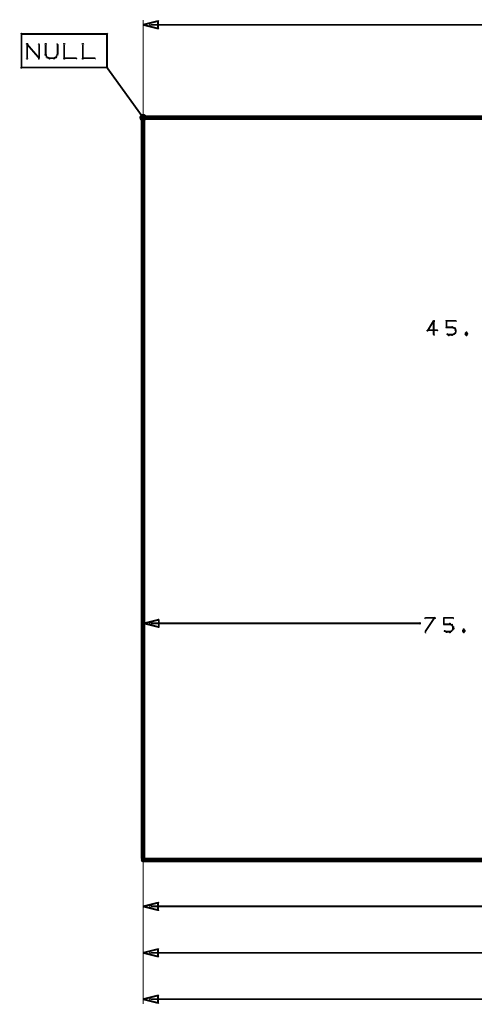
# Model space of a CAD drawing. Extents: x 178 to 725, y 26 to 878.
# Tile 14 of 93: x 229 to 278, y 216 to 323. Entities that reach past the tile are written whole.
import ezdxf

# ---------------------------------------------------------------- set-up
doc = ezdxf.new("R2010")
doc.units = 0
doc.layers.add('DIMENSIONS', color=2, linetype='CONTINUOUS')
doc.layers.add('DRAWING', color=4, linetype='CONTINUOUS')

msp = doc.modelspace()

# ---------------------------------------------------------------- linework, layer by layer
at = {"layer": 'DIMENSIONS', "color": 94}
for points in [[(242.5, 322, 0.1, 0.1, 1), (242.5, 322, 0, 0, 0), (242.5, 322, 0, 0, 0), (242.5, 322, 0.2, 0.2, 0), (244.1, 322.4, 0, 0, 0), (244.1, 322.4, 0.1, 0.1, 0), (244.1, 322.4, 0.1, 0.1, 1), (244.1, 322.4, 0, 0, 0), (244.2, 322.4, 0.1, 0.1, 1), (244.1, 322.4, 0, 0, 0), (244.1, 322.4, 0, 0, 0), (244.1, 322.4, 0.2, 0.2, 0), (244.1, 321.6, 0, 0, 0), (244.1, 321.6, 0.1, 0.1, 0), (244.1, 321.6, 0.1, 0.1, 1), (244.2, 321.6, 0, 0, 0), (244.1, 321.6, 0.1, 0.1, 1), (244.1, 321.6, 0, 0, 0), (244.1, 321.6, 0, 0, 0), (244.1, 321.6, 0.2, 0.2, 0), (242.5, 322, 0.2, 0.2, 0), (242.5, 322, 0, 0, 0), (242.5, 322, 0.1, 0.1, 0), (242.5, 322, 0.1, 0.1, 1), (242.5, 322, 0, 0, 0)], [(242.5, 257.5, 0.1, 0.1, 1), (242.6, 257.5, 0, 0, 0), (242.6, 257.5, 0, 0, 0), (242.6, 257.5, 0.2, 0.2, 0), (244.2, 257.9, 0, 0, 0), (244.2, 257.9, 0.1, 0.1, 0), (244.2, 257.9, 0.1, 0.1, 1), (244.1, 257.9, 0, 0, 0), (244.2, 257.9, 0.1, 0.1, 1), (244.1, 257.9, 0, 0, 0), (244.2, 257.9, 0, 0, 0), (244.2, 257.9, 0.2, 0.2, 0), (244.2, 257.1, 0, 0, 0), (244.2, 257.1, 0.1, 0.1, 0), (244.1, 257.1, 0.1, 0.1, 1), (244.2, 257.1, 0, 0, 0), (244.1, 257.1, 0.1, 0.1, 1), (244.2, 257.1, 0, 0, 0), (244.2, 257.1, 0, 0, 0), (244.2, 257.1, 0.2, 0.2, 0), (242.6, 257.5, 0.2, 0.2, 0), (242.6, 257.5, 0, 0, 0), (242.6, 257.5, 0.1, 0.1, 0), (242.6, 257.5, 0.1, 0.1, 1), (242.5, 257.5, 0, 0, 0)], [(242.5, 227, 0.1, 0.1, 1), (242.5, 227, 0, 0, 0), (242.5, 227, 0, 0, 0), (242.5, 227, 0.2, 0.2, 0), (244.1, 227.4, 0, 0, 0), (244.1, 227.4, 0.1, 0.1, 0), (244.1, 227.4, 0.1, 0.1, 1), (244.1, 227.4, 0, 0, 0), (244.2, 227.4, 0.1, 0.1, 1), (244.1, 227.4, 0, 0, 0), (244.1, 227.4, 0, 0, 0), (244.1, 227.4, 0.2, 0.2, 0), (244.1, 226.6, 0, 0, 0), (244.1, 226.6, 0.1, 0.1, 0), (244.1, 226.6, 0.1, 0.1, 1), (244.2, 226.6, 0, 0, 0), (244.1, 226.6, 0.1, 0.1, 1), (244.1, 226.6, 0, 0, 0), (244.1, 226.6, 0, 0, 0), (244.1, 226.6, 0.2, 0.2, 0), (242.5, 227, 0.2, 0.2, 0), (242.5, 227, 0, 0, 0), (242.5, 227, 0.1, 0.1, 0), (242.5, 227, 0.1, 0.1, 1), (242.5, 227, 0, 0, 0)], [(242.5, 222, 0.1, 0.1, 1), (242.5, 222, 0, 0, 0), (242.5, 222, 0, 0, 0), (242.5, 222, 0.2, 0.2, 0), (244.1, 222.4, 0, 0, 0), (244.1, 222.4, 0.1, 0.1, 0), (244.1, 222.4, 0.1, 0.1, 1), (244.1, 222.4, 0, 0, 0), (244.2, 222.4, 0.1, 0.1, 1), (244.1, 222.4, 0, 0, 0), (244.1, 222.4, 0, 0, 0), (244.1, 222.4, 0.2, 0.2, 0), (244.1, 221.6, 0, 0, 0), (244.1, 221.6, 0.1, 0.1, 0), (244.1, 221.6, 0.1, 0.1, 1), (244.2, 221.6, 0, 0, 0), (244.1, 221.6, 0.1, 0.1, 1), (244.1, 221.6, 0, 0, 0), (244.1, 221.6, 0, 0, 0), (244.1, 221.6, 0.2, 0.2, 0), (242.5, 222, 0.2, 0.2, 0), (242.5, 222, 0, 0, 0), (242.5, 222, 0.1, 0.1, 0), (242.5, 222, 0.1, 0.1, 1), (242.5, 222, 0, 0, 0)], [(242.5, 217, 0.1, 0.1, 1), (242.5, 217, 0, 0, 0), (242.5, 217, 0, 0, 0), (242.5, 217, 0.2, 0.2, 0), (244.1, 217.4, 0, 0, 0), (244.1, 217.4, 0.1, 0.1, 0), (244.1, 217.4, 0.1, 0.1, 1), (244.1, 217.4, 0, 0, 0), (244.2, 217.4, 0.1, 0.1, 1), (244.1, 217.4, 0, 0, 0), (244.1, 217.4, 0, 0, 0), (244.1, 217.4, 0.2, 0.2, 0), (244.1, 216.6, 0, 0, 0), (244.1, 216.6, 0.1, 0.1, 0), (244.1, 216.6, 0.1, 0.1, 1), (244.2, 216.6, 0, 0, 0), (244.1, 216.6, 0.1, 0.1, 1), (244.1, 216.6, 0, 0, 0), (244.1, 216.6, 0, 0, 0), (244.1, 216.6, 0.2, 0.2, 0), (242.5, 217, 0.2, 0.2, 0), (242.5, 217, 0, 0, 0), (242.5, 217, 0.1, 0.1, 0), (242.5, 217, 0.1, 0.1, 1), (242.5, 217, 0, 0, 0)]]:
    msp.add_lwpolyline(points, format="xyseb", close=True, dxfattribs=at)
for points in [[(242.5, 294.3, 0.1, 0.1, 1), (242.5, 294.3, 0, 0, 0), (242.5, 294.3, 0, 0, 0), (242.5, 294.3, 0.1, 0.1, 0), (242.5, 322.5, 0.1, 0.1, 0), (242.5, 322.5, 0, 0, 0), (242.5, 322.5, 0.1, 0.1, 0), (242.5, 322.5, 0.1, 0.1, 1), (242.5, 322.5, 0, 0, 0)], [(243.3, 322.1, 0.1, 0.1, 1), (243.3, 321.9, 0, 0, 0), (243.3, 322, 0, 0, 0), (243.3, 322, 0.2, 0.2, 0), (406.3, 322, 0.2, 0.2, 0), (406.3, 322, 0, 0, 0), (406.3, 322, 0.1, 0.1, 0), (406.3, 321.9, 0.1, 0.1, 1), (406.3, 322.1, 0, 0, 0)], [(242.6, 296.8, 0.1, 0.1, 1), (242.5, 296.8, 0, 0, 0), (242.6, 296.8, 0, 0, 0), (242.6, 296.8, 0.1, 0.1, 0), (242.6, 257, 0.1, 0.1, 0), (242.6, 257, 0, 0, 0), (242.6, 257, 0.1, 0.1, 0), (242.5, 257, 0.1, 0.1, 1), (242.6, 257, 0, 0, 0)], [(273.9, 290, 0.1, 0.1, 1), (273.8, 290.1, 0, 0, 0), (273.8, 290.1, 0, 0, 0), (273.8, 290.1, 0.2, 0.2, 0), (273.2, 289.1, 0.2, 0.2, 0), (273.2, 289.1, 0, 0, 0), (273.2, 289.1, 0.1, 0.1, 0), (273.1, 289.1, 0.1, 0.1, 1), (273.2, 289, 0, 0, 0)], [(273.8, 288.6, 0.1, 0.1, 1), (273.9, 288.6, 0, 0, 0), (273.8, 288.6, 0, 0, 0), (273.8, 288.6, 0.2, 0.2, 0), (273.8, 290.1, 0.2, 0.2, 0), (273.8, 290.1, 0, 0, 0), (273.8, 290.1, 0.1, 0.1, 0), (273.9, 290.1, 0.1, 0.1, 1), (273.8, 290.1, 0, 0, 0)], [(275.1, 289.4, 0.1, 0.1, 1), (275.2, 289.4, 0, 0, 0), (275.2, 289.4, 0, 0, 0), (275.2, 289.4, 0.2, 0.2, 0), (275.2, 290.1, 0.2, 0.2, 0), (275.2, 290.1, 0, 0, 0), (275.2, 290.1, 0.1, 0.1, 0), (275.2, 290.1, 0.1, 0.1, 1), (275.1, 290.1, 0, 0, 0)], [(275.2, 290.1, 0.1, 0.1, 1), (275.2, 290, 0, 0, 0), (275.2, 290.1, 0, 0, 0), (275.2, 290.1, 0.2, 0.2, 0), (276.2, 290.1, 0.2, 0.2, 0), (276.2, 290.1, 0, 0, 0), (276.2, 290.1, 0.1, 0.1, 0), (276.2, 290, 0.1, 0.1, 1), (276.2, 290.1, 0, 0, 0)], [(273.2, 289.1, 0.1, 0.1, 1), (273.2, 289, 0, 0, 0), (273.2, 289.1, 0, 0, 0), (273.2, 289.1, 0.2, 0.2, 0), (274.2, 289.1, 0.2, 0.2, 0), (274.2, 289.1, 0, 0, 0), (274.2, 289.1, 0.1, 0.1, 0), (274.2, 289, 0.1, 0.1, 1), (274.2, 289.1, 0, 0, 0)], [(275.8, 289.4, 0.1, 0.1, 1), (275.8, 289.5, 0, 0, 0), (275.8, 289.4, 0, 0, 0), (275.8, 289.4, 0.2, 0.2, 0), (275.2, 289.4, 0.2, 0.2, 0), (275.2, 289.4, 0, 0, 0), (275.2, 289.4, 0.1, 0.1, 0), (275.2, 289.5, 0.1, 0.1, 1), (275.2, 289.4, 0, 0, 0)], [(275.2, 288.7, 0.1, 0.1, 1), (275.2, 288.7, 0, 0, 0), (275.2, 288.7, 0, 0, 0), (275.2, 288.7, 0.2, 0.2, 0), (275.4, 288.6, 0.2, 0.2, 0), (275.4, 288.6, 0, 0, 0), (275.4, 288.6, 0.1, 0.1, 0), (275.4, 288.5, 0.1, 0.1, 1), (275.5, 288.6, 0, 0, 0)], [(275.4, 288.6, 0.1, 0.1, 1), (275.4, 288.5, 0, 0, 0), (275.4, 288.6, 0, 0, 0), (275.4, 288.6, 0.2, 0.2, 0), (275.8, 288.6, 0.2, 0.2, 0), (275.8, 288.6, 0, 0, 0), (275.8, 288.6, 0.1, 0.1, 0), (275.8, 288.5, 0.1, 0.1, 1), (275.8, 288.6, 0, 0, 0)], [(276, 289.3, 0.1, 0.1, 1), (276.1, 289.4, 0, 0, 0), (276.1, 289.3, 0, 0, 0), (276.1, 289.3, 0.2, 0.2, 0), (275.8, 289.4, 0.2, 0.2, 0), (275.8, 289.4, 0, 0, 0), (275.8, 289.4, 0.1, 0.1, 0), (275.8, 289.5, 0.1, 0.1, 1), (275.8, 289.4, 0, 0, 0)], [(275.8, 288.6, 0.1, 0.1, 1), (275.8, 288.5, 0, 0, 0), (275.8, 288.6, 0, 0, 0), (275.8, 288.6, 0.2, 0.2, 0), (276.1, 288.7, 0.2, 0.2, 0), (276.1, 288.7, 0, 0, 0), (276.1, 288.7, 0.1, 0.1, 0), (276.1, 288.7, 0.1, 0.1, 1), (276, 288.7, 0, 0, 0)], [(276.1, 289.1, 0.1, 0.1, 1), (276.2, 289.1, 0, 0, 0), (276.2, 289.1, 0, 0, 0), (276.2, 289.1, 0.2, 0.2, 0), (276.1, 289.3, 0.2, 0.2, 0), (276.1, 289.3, 0, 0, 0), (276.1, 289.3, 0.1, 0.1, 0), (276.1, 289.3, 0.1, 0.1, 1), (276, 289.3, 0, 0, 0)], [(276, 288.7, 0.1, 0.1, 1), (276.1, 288.7, 0, 0, 0), (276.1, 288.7, 0, 0, 0), (276.1, 288.7, 0.2, 0.2, 0), (276.2, 288.9, 0.2, 0.2, 0), (276.2, 288.9, 0, 0, 0), (276.2, 288.9, 0.1, 0.1, 0), (276.2, 288.9, 0.1, 0.1, 1), (276.1, 289, 0, 0, 0)], [(276.1, 288.9, 0.1, 0.1, 1), (276.2, 288.9, 0, 0, 0), (276.2, 288.9, 0, 0, 0), (276.2, 288.9, 0.2, 0.2, 0), (276.2, 289.1, 0.2, 0.2, 0), (276.2, 289.1, 0, 0, 0), (276.2, 289.1, 0.1, 0.1, 0), (276.2, 289.1, 0.1, 0.1, 1), (276.1, 289.1, 0, 0, 0)], [(277.4, 288.8, 0.1, 0.1, 1), (277.3, 288.9, 0, 0, 0), (277.3, 288.8, 0, 0, 0), (277.3, 288.8, 0.2, 0.2, 0), (277.2, 288.7, 0.2, 0.2, 0), (277.2, 288.7, 0, 0, 0), (277.2, 288.7, 0.1, 0.1, 0), (277.2, 288.7, 0.1, 0.1, 1), (277.2, 288.7, 0, 0, 0)], [(277.2, 288.7, 0.1, 0.1, 1), (277.2, 288.7, 0, 0, 0), (277.2, 288.7, 0, 0, 0), (277.2, 288.7, 0.2, 0.2, 0), (277.3, 288.6, 0.2, 0.2, 0), (277.3, 288.6, 0, 0, 0), (277.3, 288.6, 0.1, 0.1, 0), (277.3, 288.5, 0.1, 0.1, 1), (277.4, 288.6, 0, 0, 0)], [(277.4, 288.7, 0.1, 0.1, 1), (277.5, 288.7, 0, 0, 0), (277.4, 288.7, 0, 0, 0), (277.4, 288.7, 0.2, 0.2, 0), (277.3, 288.8, 0.2, 0.2, 0), (277.3, 288.8, 0, 0, 0), (277.3, 288.8, 0.1, 0.1, 0), (277.4, 288.9, 0.1, 0.1, 1), (277.3, 288.8, 0, 0, 0)], [(277.3, 288.6, 0.1, 0.1, 1), (277.4, 288.5, 0, 0, 0), (277.3, 288.6, 0, 0, 0), (277.3, 288.6, 0.2, 0.2, 0), (277.4, 288.7, 0.2, 0.2, 0), (277.4, 288.7, 0, 0, 0), (277.4, 288.7, 0.1, 0.1, 0), (277.5, 288.7, 0.1, 0.1, 1), (277.4, 288.7, 0, 0, 0)], [(242.5, 266, 0.1, 0.1, 1), (242.5, 266, 0, 0, 0), (242.5, 266, 0, 0, 0), (242.5, 266, 0.1, 0.1, 0), (242.5, 226.5, 0.1, 0.1, 0), (242.5, 226.5, 0, 0, 0), (242.5, 226.5, 0.1, 0.1, 0), (242.5, 226.5, 0.1, 0.1, 1), (242.5, 226.5, 0, 0, 0)], [(273.9, 258, 0.1, 0.1, 1), (273.9, 258.1, 0, 0, 0), (273.9, 258.1, 0, 0, 0), (273.9, 258.1, 0.2, 0.2, 0), (272.9, 258.1, 0.2, 0.2, 0), (272.9, 258.1, 0, 0, 0), (272.9, 258.1, 0.1, 0.1, 0), (272.9, 258.1, 0.1, 0.1, 1), (272.9, 258, 0, 0, 0)], [(272.9, 256.6, 0.1, 0.1, 1), (273, 256.5, 0, 0, 0), (272.9, 256.6, 0, 0, 0), (272.9, 256.6, 0.2, 0.2, 0), (273.9, 258.1, 0.2, 0.2, 0), (273.9, 258.1, 0, 0, 0), (273.9, 258.1, 0.1, 0.1, 0), (274, 258, 0.1, 0.1, 1), (273.9, 258.1, 0, 0, 0)], [(274.9, 258.1, 0.1, 0.1, 1), (274.9, 258, 0, 0, 0), (274.9, 258.1, 0, 0, 0), (274.9, 258.1, 0.2, 0.2, 0), (275.9, 258.1, 0.2, 0.2, 0), (275.9, 258.1, 0, 0, 0), (275.9, 258.1, 0.1, 0.1, 0), (275.9, 258, 0.1, 0.1, 1), (275.9, 258.1, 0, 0, 0)], [(274.9, 257.4, 0.1, 0.1, 1), (275, 257.4, 0, 0, 0), (274.9, 257.4, 0, 0, 0), (274.9, 257.4, 0.2, 0.2, 0), (274.9, 258.1, 0.2, 0.2, 0), (274.9, 258.1, 0, 0, 0), (274.9, 258.1, 0.1, 0.1, 0), (275, 258.1, 0.1, 0.1, 1), (274.9, 258.1, 0, 0, 0)], [(243.3, 257.6, 0.1, 0.1, 1), (243.3, 257.4, 0, 0, 0), (243.3, 257.5, 0, 0, 0), (243.3, 257.5, 0.2, 0.2, 0), (272.3, 257.5, 0.2, 0.2, 0), (272.3, 257.5, 0, 0, 0), (272.3, 257.5, 0.1, 0.1, 0), (272.3, 257.4, 0.1, 0.1, 1), (272.3, 257.6, 0, 0, 0)], [(275.6, 257.4, 0.1, 0.1, 1), (275.6, 257.5, 0, 0, 0), (275.6, 257.4, 0, 0, 0), (275.6, 257.4, 0.2, 0.2, 0), (274.9, 257.4, 0.2, 0.2, 0), (274.9, 257.4, 0, 0, 0), (274.9, 257.4, 0.1, 0.1, 0), (274.9, 257.5, 0.1, 0.1, 1), (274.9, 257.4, 0, 0, 0)], [(274.9, 256.7, 0.1, 0.1, 1), (274.9, 256.7, 0, 0, 0), (274.9, 256.7, 0, 0, 0), (274.9, 256.7, 0.2, 0.2, 0), (275.2, 256.6, 0.2, 0.2, 0), (275.2, 256.6, 0, 0, 0), (275.2, 256.6, 0.1, 0.1, 0), (275.2, 256.5, 0.1, 0.1, 1), (275.2, 256.6, 0, 0, 0)], [(275.8, 257.3, 0.1, 0.1, 1), (275.8, 257.4, 0, 0, 0), (275.8, 257.3, 0, 0, 0), (275.8, 257.3, 0.2, 0.2, 0), (275.6, 257.4, 0.2, 0.2, 0), (275.6, 257.4, 0, 0, 0), (275.6, 257.4, 0.1, 0.1, 0), (275.6, 257.5, 0.1, 0.1, 1), (275.5, 257.4, 0, 0, 0)], [(275.5, 256.6, 0.1, 0.1, 1), (275.6, 256.5, 0, 0, 0), (275.6, 256.6, 0, 0, 0), (275.6, 256.6, 0.2, 0.2, 0), (275.8, 256.7, 0.2, 0.2, 0), (275.8, 256.7, 0, 0, 0), (275.8, 256.7, 0.1, 0.1, 0), (275.8, 256.7, 0.1, 0.1, 1), (275.8, 256.7, 0, 0, 0)], [(275.9, 257.1, 0.1, 0.1, 1), (276, 257.1, 0, 0, 0), (275.9, 257.1, 0, 0, 0), (275.9, 257.1, 0.2, 0.2, 0), (275.8, 257.3, 0.2, 0.2, 0), (275.8, 257.3, 0, 0, 0), (275.8, 257.3, 0.1, 0.1, 0), (275.8, 257.3, 0.1, 0.1, 1), (275.8, 257.3, 0, 0, 0)], [(275.8, 256.7, 0.1, 0.1, 1), (275.8, 256.7, 0, 0, 0), (275.8, 256.7, 0, 0, 0), (275.8, 256.7, 0.2, 0.2, 0), (275.9, 256.9, 0.2, 0.2, 0), (275.9, 256.9, 0, 0, 0), (275.9, 256.9, 0.1, 0.1, 0), (276, 256.9, 0.1, 0.1, 1), (275.9, 257, 0, 0, 0)], [(275.9, 256.9, 0.1, 0.1, 1), (276, 256.9, 0, 0, 0), (275.9, 256.9, 0, 0, 0), (275.9, 256.9, 0.2, 0.2, 0), (275.9, 257.1, 0.2, 0.2, 0), (275.9, 257.1, 0, 0, 0), (275.9, 257.1, 0.1, 0.1, 0), (276, 257.1, 0.1, 0.1, 1), (275.9, 257.1, 0, 0, 0)], [(277.1, 256.8, 0.1, 0.1, 1), (277, 256.9, 0, 0, 0), (277.1, 256.8, 0, 0, 0), (277.1, 256.8, 0.2, 0.2, 0), (276.9, 256.7, 0.2, 0.2, 0), (276.9, 256.7, 0, 0, 0), (276.9, 256.7, 0.1, 0.1, 0), (276.9, 256.7, 0.1, 0.1, 1), (277, 256.7, 0, 0, 0)], [(277, 256.7, 0.1, 0.1, 1), (276.9, 256.7, 0, 0, 0), (276.9, 256.7, 0, 0, 0), (276.9, 256.7, 0.2, 0.2, 0), (277.1, 256.6, 0.2, 0.2, 0), (277.1, 256.6, 0, 0, 0), (277.1, 256.6, 0.1, 0.1, 0), (277, 256.5, 0.1, 0.1, 1), (277.1, 256.6, 0, 0, 0)], [(277.1, 256.7, 0.1, 0.1, 1), (277.2, 256.7, 0, 0, 0), (277.2, 256.7, 0, 0, 0), (277.2, 256.7, 0.2, 0.2, 0), (277.1, 256.8, 0.2, 0.2, 0), (277.1, 256.8, 0, 0, 0), (277.1, 256.8, 0.1, 0.1, 0), (277.1, 256.9, 0.1, 0.1, 1), (277, 256.8, 0, 0, 0)], [(277, 256.6, 0.1, 0.1, 1), (277.1, 256.5, 0, 0, 0), (277.1, 256.6, 0, 0, 0), (277.1, 256.6, 0.2, 0.2, 0), (277.2, 256.7, 0.2, 0.2, 0), (277.2, 256.7, 0, 0, 0), (277.2, 256.7, 0.1, 0.1, 0), (277.2, 256.7, 0.1, 0.1, 1), (277.1, 256.7, 0, 0, 0)], [(242.5, 256, 0.1, 0.1, 1), (242.5, 256, 0, 0, 0), (242.5, 256, 0, 0, 0), (242.5, 256, 0.1, 0.1, 0), (242.5, 216.5, 0.1, 0.1, 0), (242.5, 216.5, 0, 0, 0), (242.5, 216.5, 0.1, 0.1, 0), (242.5, 216.5, 0.1, 0.1, 1), (242.5, 216.5, 0, 0, 0)], [(275.2, 256.6, 0.1, 0.1, 1), (275.2, 256.5, 0, 0, 0), (275.2, 256.6, 0, 0, 0), (275.2, 256.6, 0.2, 0.2, 0), (275.6, 256.6, 0.2, 0.2, 0), (275.6, 256.6, 0, 0, 0), (275.6, 256.6, 0.1, 0.1, 0), (275.6, 256.5, 0.1, 0.1, 1), (275.6, 256.6, 0, 0, 0)], [(242.5, 251.5, 0.1, 0.1, 1), (242.5, 251.5, 0, 0, 0), (242.5, 251.5, 0, 0, 0), (242.5, 251.5, 0.1, 0.1, 0), (242.5, 221.5, 0.1, 0.1, 0), (242.5, 221.5, 0, 0, 0), (242.5, 221.5, 0.1, 0.1, 0), (242.5, 221.5, 0.1, 0.1, 1), (242.5, 221.5, 0, 0, 0)], [(243.3, 227.1, 0.1, 0.1, 1), (243.3, 226.9, 0, 0, 0), (243.3, 227, 0, 0, 0), (243.3, 227, 0.2, 0.2, 0), (327, 227, 0.2, 0.2, 0), (327, 227, 0, 0, 0), (327, 227, 0.1, 0.1, 0), (327, 226.9, 0.1, 0.1, 1), (327, 227.1, 0, 0, 0)], [(243.3, 222.1, 0.1, 0.1, 1), (243.3, 221.9, 0, 0, 0), (243.3, 222, 0, 0, 0), (243.3, 222, 0.2, 0.2, 0), (338.8, 222, 0.2, 0.2, 0), (338.8, 222, 0, 0, 0), (338.8, 222, 0.1, 0.1, 0), (338.8, 221.9, 0.1, 0.1, 1), (338.8, 222.1, 0, 0, 0)], [(243.3, 217.1, 0.1, 0.1, 1), (243.3, 216.9, 0, 0, 0), (243.3, 217, 0, 0, 0), (243.3, 217, 0.2, 0.2, 0), (350.5, 217, 0.2, 0.2, 0), (350.5, 217, 0, 0, 0), (350.5, 217, 0.1, 0.1, 0), (350.5, 216.9, 0.1, 0.1, 1), (350.5, 217.1, 0, 0, 0)]]:
    msp.add_lwpolyline(points, format="xyseb", dxfattribs=at)
at = {"layer": 'DRAWING', "color": 2}
for points in [[(238.6, 317.4, 0.1, 0.1, 1), (238.7, 317.4, 0, 0, 0), (238.6, 317.4, 0, 0, 0), (238.6, 317.4, 0.2, 0.2, 0), (238.6, 321, 0, 0, 0), (238.6, 321, 0.1, 0.1, 0), (238.7, 321, 0.1, 0.1, 1), (238.6, 321, 0, 0, 0), (238.6, 321, 0.1, 0.1, 1), (238.6, 321.1, 0, 0, 0), (238.6, 321, 0, 0, 0), (238.6, 321, 0.2, 0.2, 0), (229.4, 321, 0, 0, 0), (229.4, 321, 0.1, 0.1, 0), (229.4, 321.1, 0.1, 0.1, 1), (229.4, 321, 0, 0, 0), (229.4, 321, 0.1, 0.1, 1), (229.3, 321, 0, 0, 0), (229.4, 321, 0, 0, 0), (229.4, 321, 0.2, 0.2, 0), (229.4, 317.4, 0, 0, 0), (229.4, 317.4, 0.1, 0.1, 0), (229.3, 317.4, 0.1, 0.1, 1), (229.4, 317.4, 0, 0, 0), (229.4, 317.4, 0.1, 0.1, 1), (229.4, 317.3, 0, 0, 0), (229.4, 317.4, 0, 0, 0), (229.4, 317.4, 0.2, 0.2, 0), (238.6, 317.4, 0.2, 0.2, 0), (238.6, 317.4, 0, 0, 0), (238.6, 317.4, 0.1, 0.1, 0), (238.6, 317.3, 0.1, 0.1, 1), (238.6, 317.4, 0, 0, 0)], [(242.3, 312, 0.1, 0.1, 1), (242.2, 312, 0, 0, 0), (242.2, 312, 0, 0, 0), (242.2, 312, 0.2, 0.2, 1), (242.8, 312, 0, 0, 0), (242.8, 312, 0.1, 0.1, 0), (242.8, 312, 0.1, 0.1, 1), (242.7, 312, 0, 0, 0), (242.7, 312, 0.1, 0.1, 1), (242.8, 312, 0, 0, 0), (242.8, 312, 0, 0, 0), (242.8, 312, 0.2, 0.2, 1), (242.2, 312, 0.2, 0.2, 0), (242.2, 312, 0, 0, 0), (242.2, 312, 0.1, 0.1, 0), (242.2, 312, 0.1, 0.1, 1), (242.3, 312, 0, 0, 0)]]:
    msp.add_lwpolyline(points, format="xyseb", close=True, dxfattribs=at)
for points in [[(229.9, 318.4, 0.1, 0.1, 1), (230.1, 318.4, 0, 0, 0), (230, 318.4, 0, 0, 0), (230, 318.4, 0.2, 0.2, 0), (230, 319.9, 0.2, 0.2, 0), (230, 319.9, 0, 0, 0), (230, 319.9, 0.1, 0.1, 0), (230.1, 319.9, 0.1, 0.1, 1), (229.9, 319.9, 0, 0, 0)], [(230, 319.9, 0.1, 0.1, 1), (230, 319.8, 0, 0, 0), (230, 319.9, 0, 0, 0), (230, 319.9, 0.2, 0.2, 0), (231.3, 318.4, 0.2, 0.2, 0), (231.3, 318.4, 0, 0, 0), (231.3, 318.4, 0.1, 0.1, 0), (231.2, 318.3, 0.1, 0.1, 1), (231.3, 318.4, 0, 0, 0)], [(231.2, 318.4, 0.1, 0.1, 1), (231.3, 318.4, 0, 0, 0), (231.3, 318.4, 0, 0, 0), (231.3, 318.4, 0.2, 0.2, 0), (231.3, 319.9, 0.2, 0.2, 0), (231.3, 319.9, 0, 0, 0), (231.3, 319.9, 0.1, 0.1, 0), (231.3, 319.9, 0.1, 0.1, 1), (231.2, 319.9, 0, 0, 0)], [(232.1, 319.9, 0.1, 0.1, 1), (231.9, 319.9, 0, 0, 0), (232, 319.9, 0, 0, 0), (232, 319.9, 0.2, 0.2, 0), (232, 318.8, 0.2, 0.2, 0), (232, 318.8, 0, 0, 0), (232, 318.8, 0.1, 0.1, 0), (231.9, 318.8, 0.1, 0.1, 1), (232.1, 318.8, 0, 0, 0)], [(233.2, 318.8, 0.1, 0.1, 1), (233.3, 318.8, 0, 0, 0), (233.3, 318.8, 0, 0, 0), (233.3, 318.8, 0.2, 0.2, 0), (233.3, 319.9, 0.2, 0.2, 0), (233.3, 319.9, 0, 0, 0), (233.3, 319.9, 0.1, 0.1, 0), (233.3, 319.9, 0.1, 0.1, 1), (233.2, 319.9, 0, 0, 0)], [(234.1, 319.9, 0.1, 0.1, 1), (233.9, 319.9, 0, 0, 0), (234, 319.9, 0, 0, 0), (234, 319.9, 0.2, 0.2, 0), (234, 318.4, 0.2, 0.2, 0), (234, 318.4, 0, 0, 0), (234, 318.4, 0.1, 0.1, 0), (233.9, 318.4, 0.1, 0.1, 1), (234.1, 318.4, 0, 0, 0)], [(236.1, 319.9, 0.1, 0.1, 1), (235.9, 319.9, 0, 0, 0), (236, 319.9, 0, 0, 0), (236, 319.9, 0.2, 0.2, 0), (236, 318.4, 0.2, 0.2, 0), (236, 318.4, 0, 0, 0), (236, 318.4, 0.1, 0.1, 0), (235.9, 318.4, 0.1, 0.1, 1), (236.1, 318.4, 0, 0, 0)], [(232, 318.8, 0.1, 0.1, 1), (232, 318.7, 0, 0, 0), (232, 318.8, 0, 0, 0), (232, 318.8, 0.2, 0.2, 0), (232.1, 318.5, 0.2, 0.2, 0), (232.1, 318.5, 0, 0, 0), (232.1, 318.5, 0.1, 0.1, 0), (232.1, 318.5, 0.1, 0.1, 1), (232.2, 318.5, 0, 0, 0)], [(232.1, 318.5, 0.1, 0.1, 1), (232.1, 318.5, 0, 0, 0), (232.1, 318.5, 0, 0, 0), (232.1, 318.5, 0.2, 0.2, 0), (232.4, 318.4, 0.2, 0.2, 0), (232.4, 318.4, 0, 0, 0), (232.4, 318.4, 0.1, 0.1, 0), (232.4, 318.3, 0.1, 0.1, 1), (232.4, 318.4, 0, 0, 0)], [(232.4, 318.4, 0.1, 0.1, 1), (232.4, 318.3, 0, 0, 0), (232.4, 318.4, 0, 0, 0), (232.4, 318.4, 0.2, 0.2, 0), (232.9, 318.4, 0.2, 0.2, 0), (232.9, 318.4, 0, 0, 0), (232.9, 318.4, 0.1, 0.1, 0), (232.9, 318.3, 0.1, 0.1, 1), (232.9, 318.4, 0, 0, 0)], [(232.9, 318.4, 0.1, 0.1, 1), (232.9, 318.3, 0, 0, 0), (232.9, 318.4, 0, 0, 0), (232.9, 318.4, 0.2, 0.2, 0), (233.1, 318.5, 0.2, 0.2, 0), (233.1, 318.5, 0, 0, 0), (233.1, 318.5, 0.1, 0.1, 0), (233.1, 318.5, 0.1, 0.1, 1), (233.1, 318.5, 0, 0, 0)], [(233.1, 318.5, 0.1, 0.1, 1), (233.2, 318.5, 0, 0, 0), (233.1, 318.5, 0, 0, 0), (233.1, 318.5, 0.2, 0.2, 0), (233.3, 318.8, 0.2, 0.2, 0), (233.3, 318.8, 0, 0, 0), (233.3, 318.8, 0.1, 0.1, 0), (233.3, 318.7, 0.1, 0.1, 1), (233.2, 318.8, 0, 0, 0)], [(234, 318.4, 0.1, 0.1, 1), (234, 318.3, 0, 0, 0), (234, 318.4, 0, 0, 0), (234, 318.4, 0.2, 0.2, 0), (235.3, 318.4, 0.2, 0.2, 0), (235.3, 318.4, 0, 0, 0), (235.3, 318.4, 0.1, 0.1, 0), (235.3, 318.3, 0.1, 0.1, 1), (235.3, 318.4, 0, 0, 0)], [(236, 318.4, 0.1, 0.1, 1), (236, 318.3, 0, 0, 0), (236, 318.4, 0, 0, 0), (236, 318.4, 0.2, 0.2, 0), (237.3, 318.4, 0.2, 0.2, 0), (237.3, 318.4, 0, 0, 0), (237.3, 318.4, 0.1, 0.1, 0), (237.3, 318.3, 0.1, 0.1, 1), (237.3, 318.4, 0, 0, 0)], [(242.5, 312, 0.1, 0.1, 1), (242.5, 312, 0, 0, 0), (242.5, 312, 0, 0, 0), (242.5, 312, 0.2, 0.2, 0), (238.6, 317.4, 0.2, 0.2, 0), (238.6, 317.4, 0, 0, 0), (238.6, 317.4, 0.1, 0.1, 0), (238.6, 317.4, 0.1, 0.1, 1), (238.6, 317.4, 0, 0, 0)], [(662.5, 312, 0.5, 0.5, 0), (242.5, 312, 0, 0, 0), (242.5, 312, 0.3, 0.3, 0), (242.5, 312.1, 0.3, 0.3, 1), (242.5, 311.9, 0, 0, 0), (242.6, 312, 0.3, 0.3, 1), (242.4, 312, 0, 0, 0), (242.5, 312, 0, 0, 0), (242.5, 312, 0.5, 0.5, 0), (242.5, 232, 0.5, 0.5, 0), (242.5, 232, 0, 0, 0), (242.5, 232, 0.3, 0.3, 0), (242.4, 232, 0.3, 0.3, 1), (242.6, 232, 0, 0, 0), (242.5, 232.1, 0.3, 0.3, 1), (242.5, 231.9, 0, 0, 0), (242.5, 232, 0, 0, 0), (242.5, 232, 0.5, 0.5, 0), (662.5, 232, 0, 0, 0)]]:
    msp.add_lwpolyline(points, format="xyseb", dxfattribs=at)

doc.saveas('drawing.dxf')
